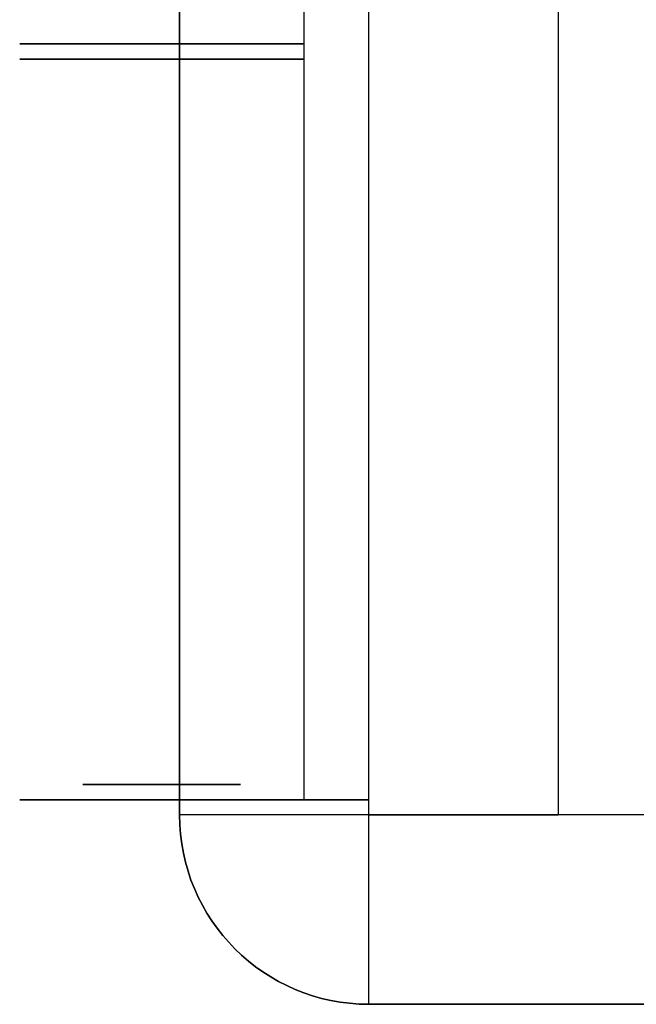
# Model space of a CAD drawing. Extents: x -4.2 to 4.1, y -6.8 to 5.8.
# Tile 2 of 214: x -4.23 to -3.823, y -5.125 to -4.475. Entities that reach past the tile are written whole.
import ezdxf

# ---------------------------------------------------------------- set-up
doc = ezdxf.new("R2010")
doc.units = 0
doc.layers.get('0').update_dxf_attribs({"linetype": 'CONTINUOUS'})

# ---------------------------------------------------------------- blocks, each defined once
blk = doc.blocks.new('*U1')
for p, q in [((-4.125, 5, 4.3), (-4.125, -5, 4.3)), ((-4, -5, 0.125), (-4, 5, 0.125)), ((-4, -5, 4.425), (-4, 5, 4.425)), ((-4, -5, 4.425), (-4, 5, 4.425)), ((-3.875, 5), (-3.875, -5)), ((-4.125, -5, 4.3), (-4.125, -5, 3.925)), ((4, -5, 4.425), (-4, -5, 4.425)), ((4, -5, 4.425), (-4, -5, 4.425)), ((-4, -5.125, 3.925), (-4, -5.125, 4.3)), ((-4, -5.125, 4.3), (4, -5.125, 4.3))]:
    blk.add_line(p, q)
at = {"extrusion": (-1, 0, 0)}
for p, q in [((-4.125, 5, 4.3), (-4.125, -5, 4.3)), ((-4.125, -5, 3.925), (-4.125, 5, 3.925)), ((-4, -5, 0.125), (-4, 5, 0.125)), ((-4.043, 4.99, 2.995), (-4.043, -4.99, 2.995)), ((-4.043, 4.99, 3.925), (-4.043, -4.99, 3.925)), ((-4, -4.99, 2.995), (-4, 4.99, 2.995)), ((-4.043, -4.99, 2.995), (-4.043, -4.99, 3.745)), ((-4.043, -4.99, 3.745), (-4.043, -4.99, 3.925)), ((-4, -5, 3.925), (-4, -4.99, 3.925)), ((-4, -4.99, 3.925), (-4, -4.99, 2.995)), ((-4.125, -5, 4.3), (-4.125, -5, 3.925)), ((-4, -5, 0.125), (-4, -5, 3.925))]:
    blk.add_line(p, q, dxfattribs=at)
at = {"extrusion": (0, 0, -1)}
for p, q in [((-4.125, -5, 3.925), (-4.125, 5, 3.925)), ((-3.875, 5), (-3.875, -5)), ((-4.043, 4.99, 2.995), (-4.043, -4.99, 2.995)), ((-4.043, 4.99, 3.925), (-4.043, -4.99, 3.925)), ((-4, -4.99, 2.995), (-4, 4.99, 2.995)), ((-4, -4.99, 2.995), (-4.043, -4.99, 2.995)), ((-4.043, -4.99, 3.925), (-4, -4.99, 3.925)), ((-4, -5, 3.925), (-4, -4.99, 3.925)), ((4, -5, 3.925), (-4, -5, 3.925)), ((-3.5, -5), (-3.875, -5)), ((4, -5.125, 3.925), (-4, -5.125, 3.925))]:
    blk.add_line(p, q, dxfattribs=at)
at = {"extrusion": (0, -1, 0)}
for p, q in [((-4.043, -4.99, 3.925), (-4, -4.99, 3.925)), ((-4, -4.99, 2.995), (-4.043, -4.99, 2.995)), ((-4.043, -4.99, 3.745), (-4.043, -4.99, 3.925)), ((-4.043, -4.99, 2.995), (-4.043, -4.99, 3.745)), ((-4, -4.99, 3.925), (-4, -4.99, 2.995)), ((-4, -5, 0.125), (-4, -5, 3.925)), ((4, -5, 3.925), (-4, -5, 3.925)), ((-3.5, -5), (-3.875, -5)), ((-4, -5.125, 4.3), (4, -5.125, 4.3)), ((4, -5.125, 3.925), (-4, -5.125, 3.925)), ((-4, -5.125, 3.925), (-4, -5.125, 4.3))]:
    blk.add_line(p, q, dxfattribs=at)
for centre, radius in [((-4.13675, 3.745, 4.491), 0.09375), ((-4.13675, 3.745, 4.491), 0.052), ((-4.13675, 3.745, 4.491), 0.052), ((-4.13675, 3.745, 4.501), 0.09375), ((-4.13675, 3.745, 4.98), 0.052), ((-4.13675, 3.745, 4.98), 0.052), ((-4.13675, 3.745, 4.99), 0.09375), ((-4.13675, 3.745, 4.99), 0.052)]:
    blk.add_circle(centre, radius, dxfattribs=at)
at = {"extrusion": (0, 1, 0)}
for centre, radius in [((4.13675, 3.745, -4.491), 0.09375), ((4.13675, 3.745, -4.501), 0.09375), ((4.13675, 3.745, -4.501), 0.052), ((4.13675, 3.745, -4.501), 0.052), ((4.13675, 3.745, -4.99), 0.09375), ((4.13675, 3.745, -4.99), 0.052)]:
    blk.add_circle(centre, radius, dxfattribs=at)
at = {"extrusion": (0, -1, 0)}
for centre, start, end in [((-4, 4.3, 5), 90, 180), ((-4, 4.3, 5), 90, 180), ((-3.875, 0.125, 5), 180, 270)]:
    blk.add_arc(centre, 0.125, start, end, dxfattribs=at)
for centre in [(-4, -5, 4.3), (-4, -5, 3.925), (-4, -5, 4.3)]:
    blk.add_arc(centre, 0.125, 180, 270)
at = {"extrusion": (0, 0, -1)}
blk.add_arc((4, -5, -3.925), 0.125, 270, 0, dxfattribs=at)
at = {"extrusion": (0, 1, 0)}
blk.add_arc((3.875, 0.125, -5), 0.125, 270, 0, dxfattribs=at)
at = {"extrusion": (-1, 0, 0)}
blk.add_arc((5, 4.3, 4), 0.125, 0, 90, dxfattribs=at)
blk.add_arc((5, 4.3, 4), 0.125, 0, 90, dxfattribs=at)

msp = doc.modelspace()

# ---------------------------------------------------------------- block references
msp.add_blockref('*U1', (0, 0))

doc.saveas('drawing.dxf')
